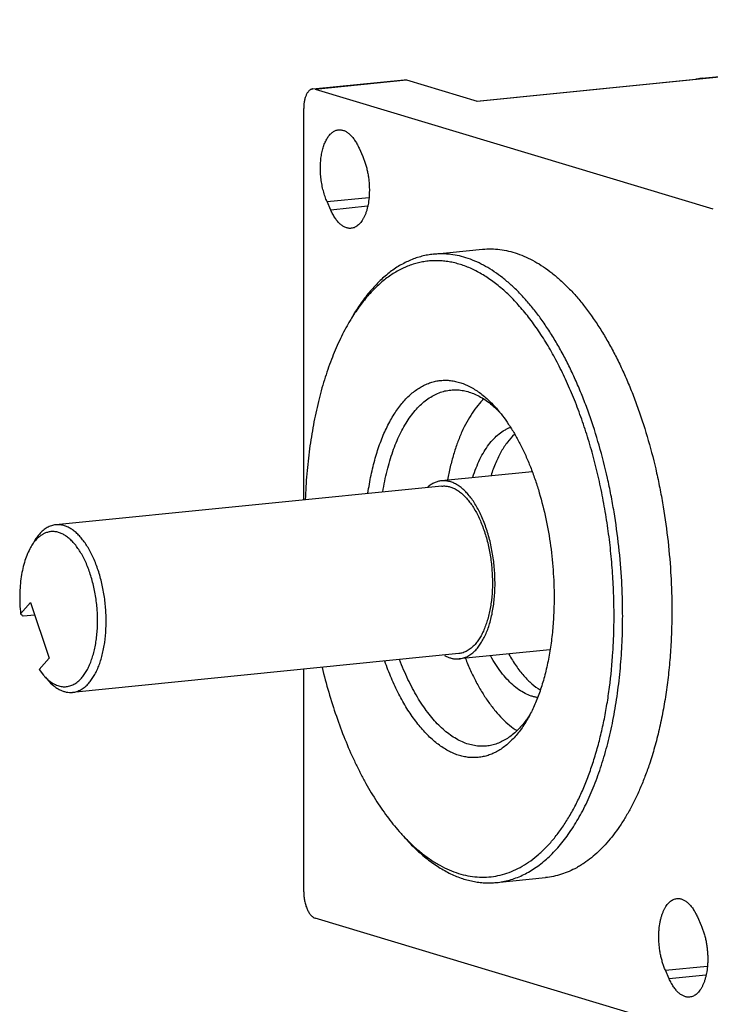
# Model space of a CAD drawing. Header units: millimetres. Extents: x 2798 to 3316, y 1544 to 1917.
# Tile 3 of 21: x 2818 to 2835, y 1563 to 1586. Entities that reach past the tile are written whole.
import ezdxf

# ---------------------------------------------------------------- set-up
doc = ezdxf.new("R2010")
doc.units = ezdxf.units.MM
doc.layers.add('_39061', color=7, linetype='Continuous')
doc.layers.add('_44138', color=7, linetype='Continuous')

msp = doc.modelspace()

# ---------------------------------------------------------------- linework, layer by layer
at = {"layer": '_39061', "color": 7, "linetype": 'Continuous'}
for p, q in [((2829.1458, 1584.01281), (2848.41487, 1585.94465)), ((2834.49097, 1584.55981), (2848.36, 1585.95026)), ((2825.24088, 1584.30816), (2827.40594, 1584.52522)), ((2825.29574, 1584.30255), (2827.4608, 1584.51961)), ((2827.40594, 1584.52519), (2827.4608, 1584.51961)), ((2827.4608, 1584.51961), (2829.1458, 1584.01281)), ((2829.13825, 1584.01509), (2834.3417, 1584.53676)), ((2834.34171, 1584.53676), (2834.35667, 1584.53523)), ((2834.40648, 1584.54586), (2834.34175, 1584.53677)), ((2834.4366, 1584.55158), (2834.40648, 1584.54586)), ((2834.43658, 1584.55157), (2834.43721, 1584.5517)), ((2834.49069, 1584.55971), (2834.43721, 1584.5517)), ((2834.43721, 1584.5517), (2834.45894, 1584.55383)), ((2834.49097, 1584.55981), (2834.45894, 1584.55383)), ((2825.29574, 1584.30255), (2825.24088, 1584.30813)), ((2825.29574, 1584.30255), (2834.74574, 1581.46029)), ((2825.02074, 1574.54209), (2825.02074, 1583.84361)), ((2826.33495, 1582.89869), (2826.42334, 1582.69801)), ((2825.57481, 1581.63013), (2826.57016, 1581.72992)), ((2825.6632, 1581.42946), (2825.57481, 1581.63013)), ((2826.53762, 1581.51712), (2825.6632, 1581.42946)), ((2828.10344, 1580.37872), (2829.27257, 1580.49593)), ((2825.02074, 1565.23075), (2825.02074, 1570.52204)), ((2829.59977, 1565.45354), (2830.76891, 1565.57075)), ((2834.74574, 1561.76414), (2825.29574, 1564.60639)), ((2834.37829, 1564.63723), (2834.46667, 1564.43655)), ((2833.61815, 1563.36867), (2834.6135, 1563.46846)), ((2833.70653, 1563.168), (2833.61815, 1563.36867)), ((2834.58096, 1563.25566), (2833.70653, 1563.168))]:
    msp.add_line(p, q, dxfattribs=at)
for centre, radius, start, end in [((2827.82327, 1574.82945), 2.58211, 44.498641, 44.7518), ((2828.41555, 1570.70447), 2.34894, 323.515057, 324.526893)]:
    msp.add_arc(centre, radius, start, end, dxfattribs=at)
for points, knots in [([(2834.39804, 1584.54059), (2834.39483, 1584.54007), (2834.38108, 1584.53797), (2834.36727, 1584.5363), (2834.35667, 1584.53523)], [0, 0, 0, 0, 0.23408519, 1, 1, 1, 1]), ([(2834.43271, 1584.54727), (2834.43012, 1584.54669), (2834.41862, 1584.54418), (2834.40704, 1584.54204), (2834.39804, 1584.54059)], [0, 0, 0, 0, 0.2255679, 1, 1, 1, 1]), ([(2834.45894, 1584.55383), (2834.455, 1584.55277), (2834.44629, 1584.55047), (2834.43753, 1584.54836), (2834.43271, 1584.54727)], [0, 0, 0, 0, 0.452243, 1, 1, 1, 1]), ([(2825.24088, 1584.30815), (2825.23316, 1584.30738), (2825.21766, 1584.30445), (2825.19516, 1584.29599), (2825.17347, 1584.28358), (2825.15275, 1584.26735), (2825.13313, 1584.24742), (2825.10778, 1584.21512), (2825.08002, 1584.16589), (2825.054, 1584.09724), (2825.03489, 1584.01898), (2825.02328, 1583.93337), (2825.02074, 1583.87399), (2825.02074, 1583.84361)], [0, 0, 0, 0, 0.04205866, 0.08503467, 0.12979069, 0.17704901, 0.22736109, 0.28107729, 0.3993319, 0.53213263, 0.67817351, 0.8352589, 1, 1, 1, 1]), ([(2825.57481, 1581.63013), (2825.55727, 1581.66996), (2825.52493, 1581.75318), (2825.48537, 1581.88372), (2825.45423, 1582.02112), (2825.43203, 1582.16284), (2825.41917, 1582.30638), (2825.41589, 1582.44917), (2825.42223, 1582.58864), (2825.43811, 1582.72229), (2825.46319, 1582.84777), (2825.49708, 1582.96283), (2825.53291, 1583.05029), (2825.56577, 1583.11294), (2825.59937, 1583.16766), (2825.63696, 1583.21615), (2825.67866, 1583.25659), (2825.71042, 1583.28167), (2825.74334, 1583.30214), (2825.77729, 1583.31788), (2825.81208, 1583.32881), (2825.8358, 1583.33286), (2825.84764, 1583.33404)], [0, 0, 0, 0, 0.06877364, 0.14092244, 0.21540199, 0.29125388, 0.36747461, 0.44300173, 0.51681355, 0.58794473, 0.65552714, 0.71881078, 0.77724524, 0.80454643, 0.83054748, 0.878684, 0.90097815, 0.92221161, 0.94252792, 0.96211255, 0.98118786, 1, 1, 1, 1]), ([(2825.84764, 1583.33404), (2825.85848, 1583.33513), (2825.88044, 1583.33594), (2825.91356, 1583.33304), (2825.94682, 1583.32605), (2825.99205, 1583.31104), (2826.04854, 1583.28143), (2826.11313, 1583.23136), (2826.17509, 1583.16684), (2826.23365, 1583.08885), (2826.28791, 1582.99855), (2826.3198, 1582.93307), (2826.33495, 1582.89869)], [0, 0, 0, 0, 0.04706137, 0.09467618, 0.14336708, 0.19361059, 0.30022105, 0.41703752, 0.54537562, 0.68567242, 0.83764223, 1, 1, 1, 1]), ([(2826.42334, 1582.69801), (2826.43603, 1582.66919), (2826.46002, 1582.6096), (2826.49132, 1582.51683), (2826.51832, 1582.4197), (2826.54079, 1582.31919), (2826.55849, 1582.21624), (2826.57128, 1582.1118), (2826.57901, 1582.00691), (2826.58077, 1581.93692), (2826.58077, 1581.90207)], [0, 0, 0, 0, 0.11566314, 0.23578032, 0.35942331, 0.48574057, 0.61387961, 0.74295657, 0.87203429, 1, 1, 1, 1]), ([(2826.58077, 1581.90207), (2826.58077, 1581.87212), (2826.57948, 1581.8127), (2826.57179, 1581.69694), (2826.55657, 1581.58482), (2826.53325, 1581.47803), (2826.51249, 1581.40359), (2826.4883, 1581.33395), (2826.46088, 1581.2696), (2826.43038, 1581.211), (2826.38737, 1581.1434), (2826.33795, 1581.08578), (2826.28222, 1581.04212), (2826.23982, 1581.01787), (2826.19584, 1581.00137), (2826.16557, 1580.99562), (2826.1505, 1580.99411)], [0, 0, 0, 0, 0.08310765, 0.16480743, 0.32183746, 0.39640932, 0.46792408, 0.53612588, 0.60080962, 0.66182835, 0.71915372, 0.82299898, 0.8702619, 0.91501954, 0.95797915, 1, 1, 1, 1]), ([(2826.1505, 1580.99411), (2826.13967, 1580.99302), (2826.11771, 1580.9922), (2826.08458, 1580.99511), (2826.05131, 1581.0021), (2826.00609, 1581.01711), (2825.96191, 1581.04026), (2825.91957, 1581.07002), (2825.87586, 1581.10631), (2825.82305, 1581.16132), (2825.7645, 1581.23929), (2825.71023, 1581.32959), (2825.67834, 1581.39507), (2825.6632, 1581.42946)], [0, 0, 0, 0, 0.04705832, 0.09467018, 0.14335899, 0.19359833, 0.30019408, 0.35727063, 0.41709833, 0.54542155, 0.68569492, 0.83764248, 1, 1, 1, 1]), ([(2829.27257, 1580.49592), (2829.34046, 1580.50273), (2829.47777, 1580.50872), (2829.68493, 1580.49451), (2829.89303, 1580.45731), (2830.10137, 1580.39723), (2830.30929, 1580.31449), (2830.51618, 1580.20945), (2830.7214, 1580.08243), (2830.92435, 1579.93385), (2831.12446, 1579.76422), (2831.32111, 1579.57401), (2831.51372, 1579.36384), (2831.70175, 1579.13435), (2831.8846, 1578.88622), (2832.06173, 1578.62021), (2832.23263, 1578.33715), (2832.39674, 1578.03787), (2832.5536, 1577.7233), (2832.70271, 1577.3944), (2832.84361, 1577.05216), (2833.02168, 1576.57496), (2833.22027, 1575.95204), (2833.3838, 1575.30895), (2833.4947, 1574.77978), (2833.59229, 1574.23933), (2833.68668, 1573.55571), (2833.74385, 1572.86735), (2833.76686, 1572.3167), (2833.77074, 1572.04223), (2833.77074, 1571.90547)], [0, 0, 0, 0, 0.0194113, 0.03900688, 0.05896317, 0.07944346, 0.10059326, 0.12253544, 0.14537261, 0.16918509, 0.1940311, 0.21995246, 0.246972, 0.2750967, 0.30432238, 0.33463014, 0.3659909, 0.39836804, 0.43171379, 0.46597439, 0.50109032, 0.53699374, 0.61086492, 0.6869794, 0.72567389, 0.76467202, 0.84321351, 0.92191358, 0.96108967, 1, 1, 1, 1]), ([(2828.10344, 1580.37871), (2828.05738, 1580.37409), (2827.96538, 1580.3613), (2827.82878, 1580.33158), (2827.69363, 1580.29134), (2827.56016, 1580.24064), (2827.42854, 1580.17958), (2827.29897, 1580.10826), (2827.17163, 1580.02677), (2827.0467, 1579.93523), (2826.92436, 1579.83378), (2826.76261, 1579.6834), (2826.60914, 1579.51539), (2826.46408, 1579.3321), (2826.31937, 1579.13124), (2826.21931, 1578.97149), (2826.1558, 1578.86122)], [0, 0, 0, 0, 0.05415457, 0.10854682, 0.16341016, 0.21897069, 0.27544061, 0.33301643, 0.39187889, 0.45219216, 0.51409804, 0.57771782, 0.71045868, 0.77977977, 0.85112608, 1, 1, 1, 1]), ([(2832.3967, 1571.79779), (2832.3967, 1571.97519), (2832.39004, 1572.3314), (2832.36058, 1572.86618), (2832.31168, 1573.40121), (2832.24364, 1573.93352), (2832.15681, 1574.46031), (2832.05168, 1574.9788), (2831.92877, 1575.48622), (2831.78877, 1575.97985), (2831.63242, 1576.45706), (2831.46054, 1576.91532), (2831.27407, 1577.35219), (2831.07396, 1577.76532), (2830.86133, 1578.15255), (2830.63723, 1578.5118), (2830.40292, 1578.84121), (2830.15952, 1579.13899), (2829.90837, 1579.40361), (2829.65068, 1579.63362), (2829.38777, 1579.82781), (2829.12096, 1579.98503), (2828.89386, 1580.08561), (2828.71229, 1580.14587), (2828.5776, 1580.18083), (2828.44308, 1580.20602), (2828.30891, 1580.22141), (2828.17528, 1580.22697), (2828.04237, 1580.22266), (2827.91037, 1580.20851), (2827.77946, 1580.18454), (2827.64984, 1580.1508), (2827.52167, 1580.10731), (2827.39515, 1580.05413), (2827.22715, 1579.96959), (2827.02153, 1579.83895), (2826.78701, 1579.64668), (2826.56316, 1579.41851), (2826.35118, 1579.15567), (2826.22204, 1578.96372), (2826.15951, 1578.86276)], [0, 0, 0, 0, 0.04193671, 0.08419989, 0.12658381, 0.16891496, 0.2110315, 0.25276611, 0.29394957, 0.33442117, 0.37402842, 0.41262726, 0.45008363, 0.48627576, 0.52109953, 0.55446659, 0.58631297, 0.61659636, 0.64530772, 0.67246912, 0.69814621, 0.72244836, 0.74553849, 0.75670047, 0.76764498, 0.77840765, 0.78902667, 0.79954235, 0.80999683, 0.82043353, 0.83089604, 0.84142739, 0.85206966, 0.86286304, 0.87384495, 0.89649864, 0.92028343, 0.94538213, 0.97192736, 1, 1, 1, 1]), ([(2832.60161, 1571.78825), (2832.60161, 1571.92501), (2832.59772, 1572.19948), (2832.57472, 1572.75012), (2832.51755, 1573.43848), (2832.42316, 1574.12209), (2832.32557, 1574.66255), (2832.21468, 1575.19172), (2832.05114, 1575.83482), (2831.85254, 1576.45774), (2831.67448, 1576.93495), (2831.53358, 1577.27719), (2831.38447, 1577.60609), (2831.22761, 1577.92065), (2831.0635, 1578.21993), (2830.89261, 1578.503), (2830.71547, 1578.769), (2830.53262, 1579.01714), (2830.34459, 1579.24663), (2830.15198, 1579.4568), (2829.95533, 1579.64701), (2829.75522, 1579.81665), (2829.55227, 1579.96523), (2829.34704, 1580.09225), (2829.14016, 1580.19728), (2828.93224, 1580.28002), (2828.7239, 1580.3401), (2828.51579, 1580.37731), (2828.30864, 1580.39151), (2828.17132, 1580.38552), (2828.10344, 1580.37871)], [0, 0, 0, 0, 0.03891008, 0.07808571, 0.15678463, 0.23532562, 0.27432369, 0.31301828, 0.38913382, 0.46300582, 0.4989091, 0.53402478, 0.56828526, 0.60163101, 0.63400823, 0.66536909, 0.69567694, 0.72490276, 0.75302758, 0.78004723, 0.80596874, 0.83081483, 0.85462737, 0.87746464, 0.89940683, 0.92055665, 0.94103696, 0.96099322, 0.98058876, 1, 1, 1, 1]), ([(2826.15951, 1578.86276), (2826.15275, 1578.85184), (2826.12565, 1578.80767), (2826.09926, 1578.76307), (2826.07981, 1578.7293)], [0, 0, 0, 0, 0.24788105, 1, 1, 1, 1]), ([(2826.07981, 1578.7293), (2826.00375, 1578.59723), (2825.85927, 1578.31795), (2825.70407, 1577.95087), (2825.59059, 1577.63867), (2825.48211, 1577.30653), (2825.36239, 1576.87069), (2825.2454, 1576.32416), (2825.15432, 1575.7521), (2825.08982, 1575.15873), (2825.06515, 1574.75597), (2825.05721, 1574.552)], [0, 0, 0, 0, 0.10535812, 0.21708364, 0.27527731, 0.33496395, 0.4586025, 0.58752896, 0.72116189, 0.85888218, 1, 1, 1, 1]), ([(2826.54825, 1574.70292), (2826.56855, 1574.84617), (2826.6051, 1575.05782), (2826.66737, 1575.33365), (2826.73574, 1575.59338), (2826.81601, 1575.84191), (2826.90898, 1576.07708), (2826.98275, 1576.24163), (2827.06151, 1576.39667), (2827.14501, 1576.54179), (2827.233, 1576.67658), (2827.32527, 1576.80063), (2827.42157, 1576.9136), (2827.52162, 1577.01517), (2827.62515, 1577.10505), (2827.7319, 1577.18293), (2827.84155, 1577.24861), (2827.9538, 1577.30187), (2828.06834, 1577.34249), (2828.1848, 1577.37037), (2828.30284, 1577.38541), (2828.42207, 1577.38752), (2828.54212, 1577.37672), (2828.66263, 1577.35309), (2828.78322, 1577.31669), (2828.94658, 1577.25012), (2829.10602, 1577.15876), (2829.2596, 1577.04661), (2829.4174, 1576.9138), (2829.52798, 1576.80071), (2829.59888, 1576.72026)], [0, 0, 0, 0, 0.08786429, 0.13032468, 0.17170535, 0.25095566, 0.28873966, 0.32524134, 0.36043473, 0.39431047, 0.42687241, 0.4581376, 0.4881446, 0.51695333, 0.54464251, 0.5713155, 0.59710251, 0.62215544, 0.64664855, 0.6707767, 0.69474644, 0.7187705, 0.74305994, 0.76781504, 0.79322134, 0.81944333, 0.87482168, 0.90423351, 0.93487625, 1, 1, 1, 1]), ([(2826.90249, 1574.73757), (2826.92913, 1574.90481), (2826.97806, 1575.1505), (2827.06383, 1575.46719), (2827.13566, 1575.68946), (2827.21566, 1575.89922), (2827.30347, 1576.09552), (2827.39873, 1576.27749), (2827.50098, 1576.44432), (2827.60982, 1576.59525), (2827.72478, 1576.72958), (2827.84536, 1576.84673), (2827.97109, 1576.9461), (2828.1014, 1577.02721), (2828.23575, 1577.08962), (2828.37347, 1577.1329), (2828.46736, 1577.14891), (2828.51425, 1577.15361)], [0, 0, 0, 0, 0.16398243, 0.2421954, 0.31761082, 0.39007412, 0.45947183, 0.52572642, 0.58881996, 0.64878453, 0.70572146, 0.7598137, 0.81132114, 0.86060364, 0.90810998, 0.95437423, 1, 1, 1, 1]), ([(2828.51425, 1577.15361), (2828.55869, 1577.15807), (2828.64882, 1577.16119), (2828.78477, 1577.14833), (2828.92125, 1577.11809), (2829.05762, 1577.07058), (2829.19334, 1577.0061), (2829.32788, 1576.92498), (2829.46069, 1576.82754), (2829.54563, 1576.75385), (2829.5877, 1576.7146)], [0, 0, 0, 0, 0.11207074, 0.22555565, 0.34178984, 0.46198375, 0.58716191, 0.71815768, 0.85562196, 1, 1, 1, 1]), ([(2829.30846, 1576.94672), (2829.25634, 1576.89672), (2829.15505, 1576.7865), (2829.01739, 1576.59999), (2828.89005, 1576.38853), (2828.77398, 1576.15358), (2828.66987, 1575.89681), (2828.57851, 1575.62), (2828.50049, 1575.32513), (2828.45851, 1575.12166), (2828.43974, 1575.01744)], [0, 0, 0, 0, 0.10087892, 0.20853559, 0.32328147, 0.44520995, 0.57419721, 0.70996964, 0.85208822, 1, 1, 1, 1]), ([(2829.5877, 1576.7146), (2829.59353, 1576.70917), (2829.61695, 1576.68709), (2829.63994, 1576.66456), (2829.65699, 1576.64736)], [0, 0, 0, 0, 0.24755947, 1, 1, 1, 1]), ([(2829.59888, 1576.72026), (2829.65073, 1576.66142), (2829.75254, 1576.53665), (2829.89585, 1576.33495), (2830.03287, 1576.11497), (2830.16292, 1575.87793), (2830.28526, 1575.62504), (2830.3993, 1575.35767), (2830.50439, 1575.07722), (2830.63315, 1574.68391), (2830.7675, 1574.16977), (2830.88418, 1573.53228), (2830.94359, 1572.9894), (2830.96762, 1572.55283), (2830.9717, 1572.3349), (2830.9717, 1572.22638)], [0, 0, 0, 0, 0.04913719, 0.10080437, 0.15493795, 0.21142797, 0.270137, 0.33089082, 0.3934944, 0.45773207, 0.5901374, 0.72609153, 0.86346282, 0.93200266, 1, 1, 1, 1]), ([(2829.04012, 1575.08036), (2829.06383, 1575.15564), (2829.1147, 1575.3006), (2829.20421, 1575.50563), (2829.30405, 1575.69072), (2829.41356, 1575.85431), (2829.53185, 1575.99513), (2829.65812, 1576.11189), (2829.77077, 1576.18935), (2829.8634, 1576.23744), (2829.91039, 1576.25696), (2829.934, 1576.26556)], [0, 0, 0, 0, 0.15439211, 0.30020642, 0.43715767, 0.5651953, 0.68461112, 0.79604765, 0.90062293, 0.95085356, 1, 1, 1, 1]), ([(2830.03055, 1576.09798), (2829.97026, 1576.0425), (2829.88565, 1575.9481), (2829.78562, 1575.80792), (2829.71307, 1575.68977), (2829.64515, 1575.56163), (2829.55933, 1575.37443), (2829.50536, 1575.22607), (2829.47318, 1575.12393)], [0, 0, 0, 0, 0.21676564, 0.3332861, 0.45542423, 0.58324597, 0.71670983, 1, 1, 1, 1]), ([(2830.9717, 1572.22638), (2830.9717, 1572.08572), (2830.96496, 1571.80728), (2830.93428, 1571.39611), (2830.8833, 1570.99872), (2830.82372, 1570.67882), (2830.76599, 1570.43299), (2830.70341, 1570.20037), (2830.63118, 1569.97691), (2830.5487, 1569.76415), (2830.4632, 1569.56729), (2830.39101, 1569.42603), (2830.33918, 1569.33606)], [0, 0, 0, 0, 0.14114422, 0.27935146, 0.41356081, 0.54297721, 0.6056707, 0.66690418, 0.78466736, 0.84109417, 0.89581705, 1, 1, 1, 1]), ([(2827.39358, 1566.55346), (2827.46128, 1566.48141), (2827.5981, 1566.34467), (2827.81233, 1566.15883), (2828.03002, 1565.99766), (2828.25041, 1565.86181), (2828.47275, 1565.75184), (2828.69621, 1565.66815), (2828.92002, 1565.61122), (2829.14328, 1565.58127), (2829.36512, 1565.57851), (2829.58461, 1565.60303), (2829.80083, 1565.65462), (2830.01289, 1565.73314), (2830.21996, 1565.83815), (2830.4213, 1565.96916), (2830.61613, 1566.12567), (2830.80385, 1566.30699), (2830.98375, 1566.51247), (2831.15525, 1566.74133), (2831.31776, 1566.99271), (2831.47067, 1567.26573), (2831.61348, 1567.55936), (2831.74567, 1567.87254), (2831.86675, 1568.20415), (2831.97631, 1568.55296), (2832.07392, 1568.91772), (2832.15925, 1569.29708), (2832.23199, 1569.68964), (2832.31259, 1570.23416), (2832.36564, 1570.79322), (2832.39226, 1571.3629), (2832.3967, 1571.65229), (2832.3967, 1571.79779)], [0, 0, 0, 0, 0.03041042, 0.0594457, 0.08716005, 0.11363322, 0.13897759, 0.16333963, 0.18689718, 0.20986141, 0.23246769, 0.25496844, 0.27762095, 0.30067562, 0.32436408, 0.34889073, 0.3744299, 0.4011196, 0.42906727, 0.45834857, 0.48900974, 0.52107513, 0.55454297, 0.58939409, 0.62559336, 0.66308894, 0.70181914, 0.74170636, 0.78266274, 0.8245961, 0.91099462, 0.95524442, 1, 1, 1, 1]), ([(2829.59977, 1565.45355), (2829.65224, 1565.45881), (2829.75708, 1565.47396), (2829.91246, 1565.51036), (2830.06586, 1565.56039), (2830.21697, 1565.62397), (2830.36552, 1565.70093), (2830.56251, 1565.82284), (2830.75067, 1565.97021), (2830.92875, 1566.13921), (2831.06057, 1566.28034), (2831.1883, 1566.43361), (2831.35556, 1566.65738), (2831.51066, 1566.90113), (2831.65402, 1567.16203), (2831.79483, 1567.44514), (2831.9225, 1567.74463), (2832.03772, 1568.05836), (2832.14803, 1568.39208), (2832.24468, 1568.73871), (2832.32832, 1569.09654), (2832.40507, 1569.47078), (2832.48421, 1569.95407), (2832.55194, 1570.55067), (2832.59265, 1571.16448), (2832.60161, 1571.5791), (2832.60161, 1571.78825)], [0, 0, 0, 0, 0.02096218, 0.04204357, 0.06336074, 0.08502506, 0.10713924, 0.12979702, 0.17704157, 0.20178891, 0.22734834, 0.25376142, 0.28105773, 0.33836173, 0.36840541, 0.39937102, 0.46402149, 0.49768603, 0.53220919, 0.6037112, 0.64063025, 0.67827268, 0.75555264, 0.83520869, 0.91685864, 1, 1, 1, 1]), ([(2833.77074, 1571.90547), (2833.77074, 1571.74022), (2833.76513, 1571.41186), (2833.7397, 1570.92382), (2833.69736, 1570.4453), (2833.63831, 1569.97861), (2833.56284, 1569.52584), (2833.47126, 1569.08899), (2833.36404, 1568.67005), (2833.28087, 1568.39895), (2833.23662, 1568.26696)], [0, 0, 0, 0, 0.13424224, 0.26673612, 0.39693896, 0.52441485, 0.64879919, 0.76974208, 0.88690952, 1, 1, 1, 1]), ([(2829.89873, 1570.87632), (2829.95093, 1570.78187), (2830.03392, 1570.64616), (2830.15623, 1570.47858), (2830.24903, 1570.36584), (2830.3444, 1570.26397), (2830.47134, 1570.1461), (2830.5739, 1570.07037), (2830.64462, 1570.02812)], [0, 0, 0, 0, 0.28357687, 0.41711685, 0.54496152, 0.66706801, 0.78351055, 1, 1, 1, 1]), ([(2830.33918, 1569.33606), (2830.31186, 1569.28863), (2830.25581, 1569.19703), (2830.16566, 1569.06741), (2830.07133, 1568.94871), (2829.943, 1568.80829), (2829.80483, 1568.68705), (2829.65785, 1568.5894), (2829.54684, 1568.52978), (2829.43337, 1568.48272), (2829.3178, 1568.44836), (2829.20047, 1568.4268), (2829.08174, 1568.41814), (2828.96201, 1568.42243), (2828.84164, 1568.43959), (2828.721, 1568.46957), (2828.60045, 1568.51227), (2828.48034, 1568.56753), (2828.36098, 1568.63515), (2828.24273, 1568.71496), (2828.1259, 1568.8067), (2828.0108, 1568.91009), (2827.89777, 1569.02485), (2827.78712, 1569.15065), (2827.64052, 1569.33594), (2827.50302, 1569.53881), (2827.37429, 1569.75663), (2827.27997, 1569.93168), (2827.18978, 1570.1152), (2827.07402, 1570.3734), (2826.9962, 1570.57376), (2826.94789, 1570.71024)], [0, 0, 0, 0, 0.03322414, 0.06514064, 0.09577587, 0.12517989, 0.18054487, 0.20675884, 0.2321588, 0.25690752, 0.28119049, 0.30520932, 0.32917439, 0.35329909, 0.37778998, 0.40284056, 0.42862726, 0.45530161, 0.48299113, 0.51180162, 0.5418126, 0.57308048, 0.60564489, 0.63952594, 0.6747245, 0.74900135, 0.78803781, 0.82827449, 0.86965832, 0.91212417, 1, 1, 1, 1]), ([(2829.36217, 1568.69601), (2829.31522, 1568.6913), (2829.21988, 1568.68836), (2829.07611, 1568.70353), (2828.93184, 1568.7381), (2828.78783, 1568.79192), (2828.64468, 1568.86457), (2828.50306, 1568.9557), (2828.36356, 1569.06487), (2828.22675, 1569.19153), (2828.09328, 1569.33514), (2827.96368, 1569.49501), (2827.83853, 1569.67043), (2827.71842, 1569.86063), (2827.60383, 1570.06472), (2827.49533, 1570.2818), (2827.39338, 1570.51088), (2827.33092, 1570.66877), (2827.30084, 1570.74945)], [0, 0, 0, 0, 0.04560165, 0.09184426, 0.13932964, 0.18859674, 0.24009261, 0.2941754, 0.35111106, 0.4110741, 0.47417174, 0.5404347, 0.60983912, 0.68231416, 0.75773692, 0.83595632, 0.91678317, 1, 1, 1, 1]), ([(2828.86334, 1570.77928), (2828.9022, 1570.68121), (2828.98327, 1570.49076), (2829.11744, 1570.21806), (2829.26107, 1569.96551), (2829.41313, 1569.73486), (2829.57259, 1569.52772), (2829.73838, 1569.34555), (2829.90935, 1569.18962), (2830.02983, 1569.10118), (2830.0905, 1569.0622)], [0, 0, 0, 0, 0.14775422, 0.28975405, 0.42545071, 0.55442528, 0.67638759, 0.79121457, 0.89898402, 1, 1, 1, 1]), ([(2830.57637, 1569.84839), (2830.55154, 1569.85216), (2830.50164, 1569.86201), (2830.40136, 1569.89086), (2830.27565, 1569.94452), (2830.12882, 1570.03397), (2829.98504, 1570.14855), (2829.84533, 1570.28716), (2829.71083, 1570.44872), (2829.5825, 1570.63186), (2829.50392, 1570.76379), (2829.46575, 1570.83284)], [0, 0, 0, 0, 0.04914675, 0.09937935, 0.20396413, 0.31541065, 0.43483322, 0.56287476, 0.69982575, 0.8456317, 1, 1, 1, 1]), ([(2825.45618, 1570.56484), (2825.50442, 1570.36629), (2825.60855, 1569.97599), (2825.78956, 1569.40647), (2825.99249, 1568.86309), (2826.18046, 1568.43107), (2826.34089, 1568.10223), (2826.50365, 1567.79254), (2826.67645, 1567.49786), (2826.8596, 1567.2202), (2827.04227, 1566.96423), (2827.1881, 1566.78289), (2827.28899, 1566.66843)], [0, 0, 0, 0, 0.14107426, 0.27879355, 0.41244808, 0.54138541, 0.60390775, 0.66504337, 0.78291115, 0.83956831, 0.894655, 1, 1, 1, 1]), ([(2830.41312, 1569.46812), (2830.40628, 1569.45718), (2830.37902, 1569.4143), (2830.35051, 1569.37221), (2830.3285, 1569.34133)], [0, 0, 0, 0, 0.25383454, 1, 1, 1, 1]), ([(2830.30413, 1569.30776), (2830.27121, 1569.26324), (2830.20372, 1569.17856), (2830.09507, 1569.06283), (2829.98185, 1568.96193), (2829.86446, 1568.87633), (2829.74336, 1568.80636), (2829.61897, 1568.75235), (2829.49183, 1568.71461), (2829.40537, 1568.70035), (2829.36217, 1568.69601)], [0, 0, 0, 0, 0.14363063, 0.28057813, 0.41130307, 0.53643662, 0.65680525, 0.77339795, 0.88736991, 1, 1, 1, 1]), ([(2833.23662, 1568.26696), (2833.20379, 1568.16902), (2833.13545, 1567.97742), (2833.02299, 1567.69912), (2832.90244, 1567.43511), (2832.77417, 1567.18608), (2832.63848, 1566.95272), (2832.49573, 1566.73565), (2832.3463, 1566.53544), (2832.19058, 1566.35263), (2832.02893, 1566.18774), (2831.86182, 1566.04119), (2831.71712, 1565.93379), (2831.59918, 1565.85781), (2831.48164, 1565.78939), (2831.33189, 1565.71558), (2831.1473, 1565.64614), (2830.95958, 1565.59671), (2830.83248, 1565.57714), (2830.76891, 1565.57077)], [0, 0, 0, 0, 0.08039927, 0.15827415, 0.23355804, 0.30621011, 0.37620823, 0.44355938, 0.50830784, 0.5705267, 0.63032764, 0.68786943, 0.74335031, 0.77039891, 0.79702869, 0.84917231, 0.90012928, 0.95027156, 1, 1, 1, 1]), ([(2827.28899, 1566.66843), (2827.29762, 1566.65863), (2827.33203, 1566.61989), (2827.36705, 1566.58169), (2827.39358, 1566.55346)], [0, 0, 0, 0, 0.25212195, 1, 1, 1, 1]), ([(2827.38965, 1566.55421), (2827.47379, 1566.45874), (2827.64436, 1566.27903), (2827.91456, 1566.03905), (2828.19033, 1565.83762), (2828.47024, 1565.67606), (2828.70846, 1565.57431), (2828.89878, 1565.51473), (2829.0399, 1565.48102), (2829.18078, 1565.45784), (2829.32122, 1565.44522), (2829.46101, 1565.44319), (2829.55372, 1565.44893), (2829.59977, 1565.45355)], [0, 0, 0, 0, 0.1488993, 0.28954733, 0.42231045, 0.54780108, 0.66693647, 0.724521, 0.78099761, 0.83656566, 0.89143775, 0.94583795, 1, 1, 1, 1]), ([(2825.02074, 1565.23075), (2825.02074, 1565.19496), (2825.02433, 1565.12329), (2825.03977, 1565.01785), (2825.06089, 1564.9329), (2825.08251, 1564.86877), (2825.10055, 1564.82397), (2825.12047, 1564.78227), (2825.14205, 1564.74407), (2825.16511, 1564.70971), (2825.18943, 1564.67954), (2825.21482, 1564.6538), (2825.24848, 1564.62681), (2825.27664, 1564.61214), (2825.29574, 1564.60639)], [0, 0, 0, 0, 0.14965141, 0.29951735, 0.44505076, 0.51499135, 0.58241027, 0.64688777, 0.70809382, 0.76575736, 0.81971599, 0.86995464, 0.9165825, 1, 1, 1, 1]), ([(2833.46072, 1564.16461), (2833.46072, 1564.19457), (2833.46201, 1564.25398), (2833.46969, 1564.36975), (2833.48492, 1564.48187), (2833.50823, 1564.58865), (2833.529, 1564.6631), (2833.55319, 1564.73274), (2833.5806, 1564.79709), (2833.6111, 1564.85569), (2833.65412, 1564.92329), (2833.70353, 1564.9809), (2833.75927, 1565.02456), (2833.80167, 1565.04882), (2833.84564, 1565.06531), (2833.87591, 1565.07107), (2833.89098, 1565.07258)], [0, 0, 0, 0, 0.08310765, 0.16480743, 0.32183746, 0.39640932, 0.46792408, 0.53612588, 0.60080962, 0.66182835, 0.71915372, 0.82299898, 0.8702619, 0.91501954, 0.95797915, 1, 1, 1, 1]), ([(2833.89098, 1565.07258), (2833.90182, 1565.07367), (2833.92378, 1565.07449), (2833.9569, 1565.07158), (2833.99017, 1565.06458), (2834.03539, 1565.04957), (2834.07957, 1565.02643), (2834.12192, 1564.99667), (2834.16562, 1564.96037), (2834.21843, 1564.90537), (2834.27698, 1564.82739), (2834.33125, 1564.73709), (2834.36314, 1564.67161), (2834.37829, 1564.63723)], [0, 0, 0, 0, 0.04705832, 0.09467018, 0.14335899, 0.19359833, 0.30019408, 0.35727063, 0.41709833, 0.54542155, 0.68569492, 0.83764248, 1, 1, 1, 1]), ([(2834.46667, 1564.43655), (2834.47937, 1564.40773), (2834.50336, 1564.34814), (2834.53466, 1564.25537), (2834.56166, 1564.15824), (2834.58413, 1564.05773), (2834.60183, 1563.95478), (2834.61462, 1563.85034), (2834.62235, 1563.74545), (2834.6241, 1563.67545), (2834.6241, 1563.64061)], [0, 0, 0, 0, 0.11566314, 0.23578032, 0.35942331, 0.48574057, 0.61387961, 0.74295657, 0.87203429, 1, 1, 1, 1]), ([(2833.61815, 1563.36867), (2833.60545, 1563.39749), (2833.58146, 1563.45708), (2833.55016, 1563.54986), (2833.52316, 1563.64698), (2833.50069, 1563.74749), (2833.48299, 1563.85045), (2833.4702, 1563.95489), (2833.46248, 1564.05977), (2833.46072, 1564.12977), (2833.46072, 1564.16461)], [0, 0, 0, 0, 0.11566314, 0.23578032, 0.35942331, 0.48574057, 0.61387961, 0.74295657, 0.87203429, 1, 1, 1, 1]), ([(2834.6241, 1563.64061), (2834.6241, 1563.61066), (2834.62282, 1563.55124), (2834.61513, 1563.43547), (2834.59991, 1563.32336), (2834.57659, 1563.21657), (2834.55583, 1563.14213), (2834.53164, 1563.07248), (2834.50422, 1563.00814), (2834.47372, 1562.94954), (2834.43071, 1562.88194), (2834.38129, 1562.82432), (2834.32556, 1562.78066), (2834.28316, 1562.75641), (2834.23918, 1562.73991), (2834.20891, 1562.73416), (2834.19384, 1562.73264)], [0, 0, 0, 0, 0.08310765, 0.16480743, 0.32183746, 0.39640932, 0.46792408, 0.53612588, 0.60080962, 0.66182835, 0.71915372, 0.82299898, 0.8702619, 0.91501954, 0.95797915, 1, 1, 1, 1]), ([(2834.19384, 1562.73264), (2834.18301, 1562.73156), (2834.16104, 1562.73074), (2834.12792, 1562.73365), (2834.09465, 1562.74064), (2834.04943, 1562.75565), (2834.00525, 1562.7788), (2833.96291, 1562.80855), (2833.9192, 1562.84485), (2833.86639, 1562.89986), (2833.80784, 1562.97783), (2833.75357, 1563.06813), (2833.72168, 1563.13361), (2833.70653, 1563.168)], [0, 0, 0, 0, 0.04705832, 0.09467018, 0.14335899, 0.19359833, 0.30019408, 0.35727063, 0.41709833, 0.54542155, 0.68569492, 0.83764248, 1, 1, 1, 1])]:
    msp.add_open_spline(points, degree=3, knots=knots, dxfattribs=at)
at = {"layer": '_44138', "color": 7, "linetype": 'Continuous'}
for p, q in [((2830.45193, 1575.21222), (2828.29322, 1574.9958)), ((2828.30568, 1574.87142), (2819.12582, 1573.95109)), ((2818.53004, 1572.10912), (2818.2909, 1571.83891)), ((2818.53004, 1572.10912), (2818.97081, 1570.78136)), ((2818.63095, 1571.80515), (2818.3549, 1571.77747)), ((2828.70471, 1570.89138), (2819.52484, 1569.97104)), ((2830.8688, 1570.98271), (2828.71718, 1570.767)), ((2818.97081, 1570.78136), (2818.73167, 1570.51115)), ((2818.73167, 1570.51115), (2818.83484, 1570.3789))]:
    msp.add_line(p, q, dxfattribs=at)
for centre, radius, start, end in [((2828.66562, 1571.28182), 0.5174, 268.810944, 275.718904), ((2828.66569, 1571.28027), 0.51585, 275.728804, 278.240417)]:
    msp.add_arc(centre, radius, start, end, dxfattribs=at)
for points, knots in [([(2828.29322, 1574.9958), (2828.26507, 1574.99298), (2828.20856, 1574.98253), (2828.12623, 1574.95295), (2828.0466, 1574.9096), (2827.99705, 1574.87287), (2827.97292, 1574.85262)], [0, 0, 0, 0, 0.23846851, 0.48179216, 0.73446097, 1, 1, 1, 1]), ([(2829.12962, 1571.00041), (2829.1547, 1571.02874), (2829.20318, 1571.0904), (2829.26859, 1571.1927), (2829.32855, 1571.30707), (2829.38253, 1571.43266), (2829.43022, 1571.56855), (2829.47128, 1571.7138), (2829.50543, 1571.8674), (2829.54198, 1572.08496), (2829.56827, 1572.37023), (2829.56938, 1572.66211), (2829.55533, 1572.89973), (2829.53129, 1573.13782), (2829.48329, 1573.4296), (2829.41153, 1573.71239), (2829.34051, 1573.92747), (2829.2819, 1574.07946), (2829.2177, 1574.22287), (2829.14843, 1574.3567), (2829.07455, 1574.48), (2828.99656, 1574.59188), (2828.91505, 1574.69158), (2828.83053, 1574.77838), (2828.74356, 1574.85163), (2828.65475, 1574.91084), (2828.56463, 1574.95549), (2828.47382, 1574.98514), (2828.38303, 1574.99954), (2828.32272, 1574.99876), (2828.29322, 1574.9958)], [0, 0, 0, 0, 0.0244642, 0.05059929, 0.07840928, 0.10786434, 0.13890747, 0.17145766, 0.20540347, 0.24059596, 0.3140381, 0.39034102, 0.42907416, 0.46790881, 0.54502086, 0.62003373, 0.65627269, 0.69142009, 0.72531216, 0.75781204, 0.78879923, 0.81818264, 0.84591311, 0.87197342, 0.89640092, 0.91929731, 0.94082478, 0.96122811, 0.98082661, 1, 1, 1, 1]), ([(2828.30569, 1574.87142), (2828.33345, 1574.87421), (2828.39022, 1574.87494), (2828.47565, 1574.86139), (2828.56112, 1574.83349), (2828.64594, 1574.79147), (2828.72952, 1574.73575), (2828.81138, 1574.66681), (2828.89092, 1574.58512), (2828.96764, 1574.49129), (2829.04105, 1574.386), (2829.11057, 1574.26995), (2829.17577, 1574.14399), (2829.23619, 1574.00902), (2829.29136, 1573.86597), (2829.35821, 1573.66355), (2829.42574, 1573.3974), (2829.47092, 1573.12278), (2829.49355, 1572.89871), (2829.50678, 1572.67506), (2829.50574, 1572.40035), (2829.48099, 1572.13185), (2829.44659, 1571.92708), (2829.41446, 1571.7825), (2829.37581, 1571.64579), (2829.33092, 1571.51789), (2829.28012, 1571.39968), (2829.22369, 1571.29203), (2829.16212, 1571.19575), (2829.11649, 1571.13772), (2829.09289, 1571.11106)], [0, 0, 0, 0, 0.01917258, 0.0387702, 0.05917246, 0.080699, 0.10359412, 0.12802044, 0.15408024, 0.18180988, 0.21119273, 0.24217991, 0.27467937, 0.30857114, 0.3437183, 0.37995657, 0.45496824, 0.53207893, 0.57091329, 0.60964633, 0.68595049, 0.75939541, 0.79458966, 0.82853706, 0.86108854, 0.89213315, 0.92158953, 0.94940036, 0.97553579, 1, 1, 1, 1]), ([(2819.12582, 1573.95109), (2819.10835, 1573.94934), (2819.07344, 1573.9439), (2819.02189, 1573.93007), (2818.97122, 1573.91058), (2818.90403, 1573.87658), (2818.82274, 1573.81932), (2818.76526, 1573.76262), (2818.73763, 1573.73141)], [0, 0, 0, 0, 0.11535344, 0.2317413, 0.35016122, 0.47155325, 0.72601417, 1, 1, 1, 1]), ([(2819.91302, 1570.19072), (2819.93662, 1570.21739), (2819.98225, 1570.27541), (2820.04382, 1570.37169), (2820.10025, 1570.47934), (2820.15105, 1570.59754), (2820.19594, 1570.72543), (2820.23458, 1570.86214), (2820.26672, 1571.0067), (2820.30112, 1571.21146), (2820.32587, 1571.47996), (2820.32691, 1571.75467), (2820.31369, 1571.97833), (2820.29106, 1572.20241), (2820.24589, 1572.47703), (2820.17835, 1572.74318), (2820.1115, 1572.94561), (2820.05634, 1573.08867), (2819.99591, 1573.22364), (2819.93071, 1573.3496), (2819.86119, 1573.46565), (2819.78778, 1573.57095), (2819.71106, 1573.66478), (2819.63152, 1573.74647), (2819.54966, 1573.81541), (2819.46607, 1573.87114), (2819.38125, 1573.91316), (2819.29578, 1573.94106), (2819.21035, 1573.95461), (2819.15358, 1573.95388), (2819.12582, 1573.95109)], [0, 0, 0, 0, 0.024464, 0.05059873, 0.07840826, 0.1078628, 0.13890543, 0.17145522, 0.2054007, 0.24059318, 0.31403726, 0.3903421, 0.42907543, 0.46791005, 0.54502219, 0.62003579, 0.65627519, 0.6914232, 0.72531562, 0.75781564, 0.78880312, 0.81818636, 0.84591654, 0.87197699, 0.89640431, 0.91930045, 0.9408276, 0.96122996, 0.98082749, 1, 1, 1, 1]), ([(2818.73763, 1573.73141), (2818.72881, 1573.72144), (2818.69304, 1573.67919), (2818.66081, 1573.634), (2818.63815, 1573.59859)], [0, 0, 0, 0, 0.24057096, 1, 1, 1, 1]), ([(2818.7726, 1573.69559), (2818.76194, 1573.688), (2818.71853, 1573.65496), (2818.67926, 1573.61663), (2818.65181, 1573.58561)], [0, 0, 0, 0, 0.24015636, 1, 1, 1, 1]), ([(2818.84803, 1573.74105), (2818.84158, 1573.73784), (2818.81556, 1573.72421), (2818.79067, 1573.70845), (2818.7726, 1573.69559)], [0, 0, 0, 0, 0.24520128, 1, 1, 1, 1]), ([(2819.73904, 1570.31047), (2819.7624, 1570.33687), (2819.80746, 1570.39464), (2819.86774, 1570.49095), (2819.92254, 1570.59913), (2819.97132, 1570.71825), (2820.01378, 1570.84732), (2820.04955, 1570.98536), (2820.07837, 1571.13123), (2820.10003, 1571.28376), (2820.11428, 1571.44171), (2820.1234, 1571.65932), (2820.1172, 1571.88023), (2820.09628, 1572.10147), (2820.07317, 1572.26668), (2820.04292, 1572.42929), (2820.00578, 1572.58797), (2819.96201, 1572.74143), (2819.91203, 1572.88843), (2819.8562, 1573.02777), (2819.79498, 1573.1583), (2819.72889, 1573.279), (2819.65843, 1573.38887), (2819.58416, 1573.48703), (2819.5067, 1573.57271), (2819.43876, 1573.63414), (2819.38336, 1573.67602), (2819.3293, 1573.71188), (2819.26076, 1573.74825), (2819.17631, 1573.77778), (2819.09175, 1573.79218), (2819.00788, 1573.79109), (2818.92561, 1573.7745), (2818.87338, 1573.75367), (2818.84803, 1573.74105)], [0, 0, 0, 0, 0.02512177, 0.05207323, 0.08085436, 0.11142477, 0.1437107, 0.17760901, 0.21297081, 0.24961349, 0.28734029, 0.32593302, 0.40477393, 0.44455936, 0.48425138, 0.52360572, 0.56238089, 0.60034292, 0.63727529, 0.67297182, 0.70724953, 0.73995514, 0.77095794, 0.80017542, 0.82756906, 0.8531526, 0.86529797, 0.8770326, 0.8993549, 0.92039636, 0.9405194, 0.96016307, 0.97982418, 1, 1, 1, 1]), ([(2818.53047, 1573.41448), (2818.50305, 1573.36691), (2818.45233, 1573.2641), (2818.39048, 1573.09689), (2818.34056, 1572.91272), (2818.30326, 1572.71433), (2818.27917, 1572.50457), (2818.26861, 1572.28651), (2818.27183, 1572.06347), (2818.28302, 1571.91382), (2818.2909, 1571.83891)], [0, 0, 0, 0, 0.10186448, 0.21215675, 0.33033005, 0.45546119, 0.58636611, 0.72176484, 0.86024864, 1, 1, 1, 1]), ([(2818.61639, 1573.54297), (2818.60875, 1573.53317), (2818.57782, 1573.49192), (2818.55, 1573.44838), (2818.53047, 1573.41448)], [0, 0, 0, 0, 0.24107261, 1, 1, 1, 1]), ([(2818.63815, 1573.59859), (2818.63544, 1573.59436), (2818.62457, 1573.57715), (2818.61411, 1573.55968), (2818.60645, 1573.5464)], [0, 0, 0, 0, 0.24690676, 1, 1, 1, 1]), ([(2818.65181, 1573.58561), (2818.64879, 1573.5822), (2818.63665, 1573.56826), (2818.62496, 1573.55394), (2818.61639, 1573.54297)], [0, 0, 0, 0, 0.24640121, 1, 1, 1, 1]), ([(2818.2909, 1571.83891), (2818.29617, 1571.83376), (2818.31739, 1571.81316), (2818.33877, 1571.79273), (2818.3549, 1571.77747)], [0, 0, 0, 0, 0.24934808, 1, 1, 1, 1]), ([(2829.09289, 1571.11106), (2829.06526, 1571.07984), (2829.00778, 1571.02315), (2828.9265, 1570.96589), (2828.8593, 1570.93189), (2828.80863, 1570.9124), (2828.75709, 1570.89856), (2828.72217, 1570.89313), (2828.70471, 1570.89138)], [0, 0, 0, 0, 0.27398467, 0.52844598, 0.64983866, 0.76825885, 0.88464671, 1, 1, 1, 1]), ([(2828.36296, 1570.85031), (2828.38655, 1570.83693), (2828.4341, 1570.8131), (2828.50761, 1570.78634), (2828.5812, 1570.76954), (2828.63053, 1570.76504), (2828.65488, 1570.76454)], [0, 0, 0, 0, 0.2648379, 0.51807096, 0.76216703, 1, 1, 1, 1]), ([(2828.73962, 1570.76975), (2828.7749, 1570.77486), (2828.8459, 1570.79284), (2828.94737, 1570.84155), (2829.0437, 1570.9113), (2829.1017, 1570.96886), (2829.12962, 1571.00041)], [0, 0, 0, 0, 0.23142349, 0.4716125, 0.72648596, 1, 1, 1, 1]), ([(2818.83481, 1570.37879), (2818.84344, 1570.36901), (2818.87735, 1570.3317), (2818.91364, 1570.29652), (2818.94195, 1570.27212)], [0, 0, 0, 0, 0.25876136, 1, 1, 1, 1]), ([(2818.93548, 1570.26458), (2818.97909, 1570.21509), (2819.0481, 1570.14713), (2819.14904, 1570.07343), (2819.22367, 1570.03035), (2819.29902, 1569.9982), (2819.37468, 1569.97717), (2819.45016, 1569.96742), (2819.50024, 1569.96857), (2819.52484, 1569.97104)], [0, 0, 0, 0, 0.28957307, 0.42236887, 0.54788108, 0.667038, 0.78107582, 0.89148941, 1, 1, 1, 1]), ([(2818.94195, 1570.27212), (2818.97408, 1570.24442), (2819.03936, 1570.19523), (2819.12839, 1570.14869), (2819.1997, 1570.12393), (2819.25225, 1570.11155), (2819.30465, 1570.10508), (2819.35672, 1570.10455), (2819.40828, 1570.11002), (2819.45913, 1570.12142), (2819.50913, 1570.13872), (2819.57544, 1570.17008), (2819.65566, 1570.22478), (2819.71202, 1570.27994), (2819.73904, 1570.31047)], [0, 0, 0, 0, 0.14091541, 0.27044999, 0.33177207, 0.39128625, 0.44946114, 0.50681313, 0.56390059, 0.62130232, 0.67958276, 0.73927612, 0.86455856, 1, 1, 1, 1]), ([(2819.52484, 1569.97104), (2819.5423, 1569.97279), (2819.57722, 1569.97822), (2819.62876, 1569.99206), (2819.67943, 1570.01155), (2819.74662, 1570.04554), (2819.82791, 1570.10281), (2819.88539, 1570.15951), (2819.91302, 1570.19072)], [0, 0, 0, 0, 0.11535406, 0.23173969, 0.35015467, 0.47153874, 0.72599664, 1, 1, 1, 1])]:
    msp.add_open_spline(points, degree=3, knots=knots, dxfattribs=at)

doc.saveas('drawing.dxf')
